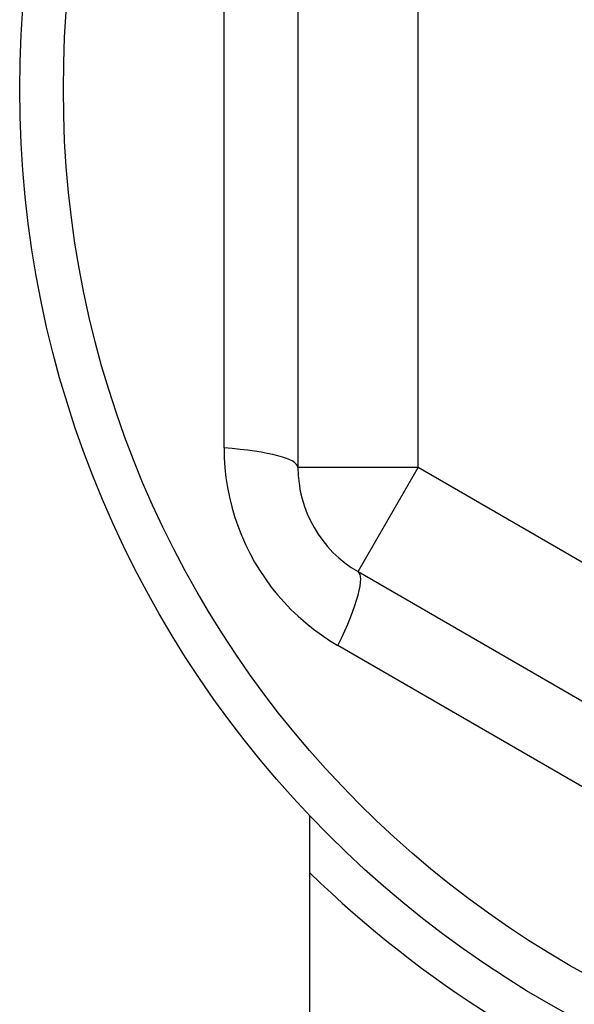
# Model space of a CAD drawing. Header units: inches. Extents: x 48.1 to 120.1, y 31.5 to 55.7.
# Tile 65 of 85: x 113.834 to 114.015, y 34.776 to 35.099. Entities that reach past the tile are written whole.
import ezdxf

# ---------------------------------------------------------------- set-up
doc = ezdxf.new("R2010")
doc.units = ezdxf.units.IN
doc.header["$MEASUREMENT"] = 0
doc.layers.add('Visible Edges(ANSI)', color=7, linetype='Continuous', lineweight=25)
doc.layers.add('Visible Tangent Edges(ANSI)', color=7, linetype='Continuous', lineweight=25)

msp = doc.modelspace()

# ---------------------------------------------------------------- linework, layer by layer
at = {"layer": 'Visible Edges(ANSI)'}
for p, q in [((113.9248902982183, 35.19990989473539), (113.9248902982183, 34.95214934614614)), ((113.9445753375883, 34.91805385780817), (114.1591422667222, 34.79417358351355)), ((113.9288273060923, 34.30002962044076), (113.9288273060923, 34.83804920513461))]:
    msp.add_line(p, q, dxfattribs=at)
msp.add_circle((114.1788273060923, 35.07602962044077), 0.3451589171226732, dxfattribs=at)
for centre, radius, start, end in [((113.9642603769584, 34.95214934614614), 0.0393700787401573, 180, 239.9999999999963), ((114.1788273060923, 35.07602962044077), 0.3582677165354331, 225.749061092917, 323.3100461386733)]:
    msp.add_arc(centre, radius, start, end, dxfattribs=at)
at = {"layer": 'Visible Tangent Edges(ANSI)'}
for p, q in [((113.9642603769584, 34.95214934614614), (113.9642603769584, 35.19990989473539)), ((113.900658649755, 34.9585431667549), (113.900658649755, 35.19351607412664)), ((113.9642603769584, 34.95214934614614), (113.9248902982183, 34.95214934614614)), ((113.9445753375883, 34.91805385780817), (113.9642603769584, 34.95214934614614)), ((114.1788273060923, 34.82826907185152), (113.9642603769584, 34.95214934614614)), ((114.1414892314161, 34.77638527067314), (113.9379967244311, 34.89387172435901))]:
    msp.add_line(p, q, dxfattribs=at)
at = {"layer": 'Visible Tangent Edges(ANSI)', "flags": 128}
msp.add_lwpolyline([(113.9006586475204, 34.95854316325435), (113.9007281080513, 34.95532668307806), (113.9009374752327, 34.95209782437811), (113.9012882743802, 34.94886643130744), (113.9017819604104, 34.94564280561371), (113.9024174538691, 34.94243731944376), (113.9031925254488, 34.93925996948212), (113.904104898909, 34.93612074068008), (113.9051524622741, 34.93302930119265), (113.906336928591, 34.92998487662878), (113.9076565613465, 34.92699015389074), (113.9091072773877, 34.92405250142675), (113.9106849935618, 34.92117925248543), (113.9123856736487, 34.918377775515), (113.9142051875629, 34.91565542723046), (113.9161395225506, 34.91301955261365), (113.9181854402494, 34.91047646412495), (113.920342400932, 34.90802674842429), (113.9226043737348, 34.90567438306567), (113.9249645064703, 34.90342414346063), (113.9274159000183, 34.90128079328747), (113.9299516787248, 34.89924910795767), (113.9325649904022, 34.89733386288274), (113.9352489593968, 34.89553981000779), (113.9379967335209, 34.89387172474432)], dxfattribs=at)
at = {"layer": 'Visible Tangent Edges(ANSI)'}
msp.add_circle((114.1788273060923, 35.07602962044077), 0.3308444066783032, dxfattribs=at)
for centre, major_axis, ratio, start_param, end_param in [((113.8855202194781, 34.95214934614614), (0.0393700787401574, 0), 0.1759287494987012, 0, 1.176112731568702), ((113.9248902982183, 34.8839583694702), (0.0196850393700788, 0.03409548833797), 0.1759287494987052, 5.107072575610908, 6.28318530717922)]:
    msp.add_ellipse(centre, major_axis=major_axis, ratio=ratio, start_param=start_param, end_param=end_param, dxfattribs=at)

doc.saveas('drawing.dxf')
